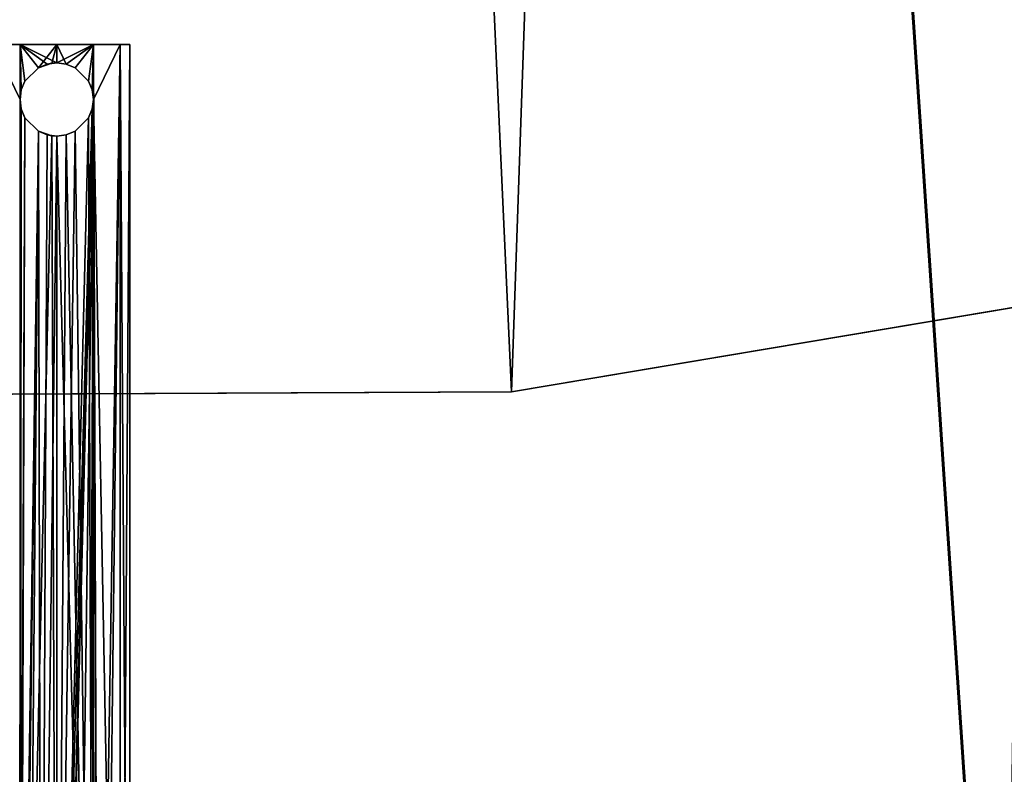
# Model space of a CAD drawing. Header units: millimetres. Extents: x -166 to 185, y -175 to 175.
# Tile 26 of 124: x 8 to 35, y -155 to -134. Entities that reach past the tile are written whole.
import ezdxf

# ---------------------------------------------------------------- set-up
doc = ezdxf.new("R2010")
doc.units = ezdxf.units.MM
doc.header["$LTSCALE"] = 25.4
doc.layers.get('0').update_dxf_attribs({"true_color": 0xff5454})

# ---------------------------------------------------------------- blocks, each defined once
blk = doc.blocks.new('CAMERON-9687-9686-9605.STL#3')
at = {"color": 253, "true_color": 0xa8a7ac}
mesh = blk.add_polyface(dxfattribs=at)
corners = [(-165.878, -11.779, 139.54), (-165.379, -11.746, 139.54), (-165.428, 17.203, 139.54), (-161.551, -40.44, 139.54), (-161.064, -40.325, 139.54), (-152.565, -67.997, 139.54), (-152.104, -67.804, 139.54), (-139.167, -93.7, 139.54), (-138.744, -93.433, 139.54), (-121.72, -116.847, 139.54), (-121.347, -116.514, 139.54), (-100.702, -136.806, 139.54), (-100.389, -136.416, 139.54), (-76.685, -153.034, 139.54), (-76.441, -152.598, 139.54), (-50.325, -165.087, 139.54), (-50.155, -164.617, 139.54), (-22.34, -172.638, 139.54), (-22.25, -172.146, 139.54), (6.505, -175.479, 139.54), (6.513, -174.979, 139.54), (35.425, -173.533, 139.54), (35.351, -173.039, 139.54), (63.476, -166.379, 139.54), (63.631, -166.854, 139.54), (90.121, -155.181, 139.54), (90.352, -155.624, 139.54), (114.56, -139.75, 139.54), (114.861, -140.149, 139.54), (136.125, -120.506, 139.54), (136.488, -120.851, 139.54), (154.229, -97.976, 139.54), (154.643, -98.256, 139.54), (168.378, -72.773, 139.54), (168.832, -72.981, 139.54), (178.185, -45.585, 139.54), (178.668, -45.715, 139.54), (183.384, -17.154, 139.54), (183.881, -17.203, 139.54), (183.832, 11.746, 139.54), (-164.931, 17.154, 139.54), (-160.215, 45.715, 139.54), (-159.732, 45.585, 139.54), (-150.379, 72.981, 139.54), (-149.925, 72.773, 139.54), (-136.19, 98.256, 139.54), (-135.776, 97.976, 139.54), (-118.035, 120.851, 139.54), (-117.672, 120.506, 139.54), (-96.408, 140.149, 139.54), (-96.107, 139.75, 139.54), (-71.899, 155.624, 139.54), (-71.668, 155.181, 139.54), (-45.178, 166.854, 139.54), (-45.023, 166.379, 139.54), (-16.972, 173.533, 139.54), (-16.898, 173.039, 139.54), (11.948, 175.479, 139.54), (11.94, 174.979, 139.54), (40.703, 172.146, 139.54), (40.793, 172.638, 139.54), (68.608, 164.617, 139.54), (68.778, 165.087, 139.54), (94.894, 152.598, 139.54), (95.138, 153.034, 139.54), (118.842, 136.416, 139.54), (119.155, 136.806, 139.54), (139.8, 116.514, 139.54), (140.173, 116.847, 139.54), (157.197, 93.433, 139.54), (157.62, 93.7, 139.54), (170.557, 67.804, 139.54), (171.018, 67.997, 139.54), (179.517, 40.325, 139.54), (180.004, 40.44, 139.54), (184.331, 11.779, 139.54)]
mesh.append_faces([[corners[k] for k in face] for face in [(0, 1, 2), (1, 3, 4), (4, 5, 6), (6, 7, 8), (8, 9, 10), (10, 11, 12), (12, 13, 14), (14, 15, 16), (16, 17, 18), (18, 19, 20), (20, 21, 22), (22, 21, 23), (23, 24, 25), (25, 26, 27), (27, 28, 29), (29, 30, 31), (31, 32, 33), (33, 34, 35), (35, 36, 37), (37, 38, 39), (2, 40, 41), (40, 2, 1), (41, 42, 43), (43, 44, 45), (45, 46, 47), (47, 48, 49), (49, 50, 51), (51, 52, 53), (53, 54, 55), (55, 56, 57), (57, 59, 60), (60, 61, 62), (62, 63, 64), (64, 65, 66), (66, 67, 68), (68, 69, 70), (70, 71, 72), (72, 73, 74), (74, 39, 75), (75, 39, 38)]], dxfattribs={"vtx0": -1, "vtx1": -1, "color": 253})
mesh.append_faces([[corners[k] for k in face] for face in [(1, 0, 3), (4, 3, 5), (6, 5, 7), (8, 7, 9), (10, 9, 11), (12, 11, 13), (14, 13, 15), (16, 15, 17), (18, 17, 19), (20, 19, 21), (23, 21, 24), (25, 24, 26), (27, 26, 28), (29, 28, 30), (31, 30, 32), (33, 32, 34), (35, 34, 36), (37, 36, 38), (41, 40, 42), (43, 42, 44), (45, 44, 46), (47, 46, 48), (49, 48, 50), (51, 50, 52), (53, 52, 54), (55, 54, 56), (57, 56, 58), (57, 58, 59), (60, 59, 61), (62, 61, 63), (64, 63, 65), (66, 65, 67), (68, 67, 69), (70, 69, 71), (72, 71, 73), (74, 73, 39)]], dxfattribs={"vtx0": -1, "vtx2": -1, "color": 253})
at = {"color": 7, "true_color": 0xffffff}
mesh = blk.add_polyface(dxfattribs=at)
corners = [(-159.508, -39.956, 6.941), (-163.339, 16.997, 6.941), (-163.783, -11.638, 6.941), (-158.188, 45.168, 6.941), (-150.63, -67.184, 6.941), (-148.47, 72.108, 6.941), (-137.391, -92.579, 6.941), (-134.451, 97.08, 6.941), (-120.154, -115.449, 6.941), (-116.512, 119.405, 6.941), (-99.387, -135.169, 6.941), (-95.144, 138.472, 6.941), (-75.657, -151.203, 6.941), (-70.929, 153.762, 6.941), (-49.613, -163.112, 6.941), (-44.527, 164.858, 6.941), (-21.963, -170.572, 6.941), (-16.659, 171.457, 6.941), (6.538, -173.38, 6.941), (11.915, 173.38, 6.941), (35.112, -171.457, 6.941), (40.416, 170.572, 6.941), (62.98, -164.858, 6.941), (68.066, 163.112, 6.941), (89.382, -153.762, 6.941), (94.11, 151.203, 6.941), (113.597, -138.472, 6.941), (117.84, 135.169, 6.941), (134.965, -119.405, 6.941), (138.607, 115.449, 6.941), (152.904, -97.08, 6.941), (155.844, 92.579, 6.941), (166.923, -72.108, 6.941), (169.083, 67.184, 6.941), (176.641, -45.168, 6.941), (177.961, 39.956, 6.941), (181.792, -16.997, 6.941), (182.236, 11.638, 6.941)]
mesh.append_faces([[corners[k] for k in face] for face in [(0, 1, 2), (35, 36, 37)]], dxfattribs={"vtx0": -1, "color": 7})
mesh.append_faces([[corners[k] for k in face] for face in [(1, 0, 3), (3, 4, 5), (5, 6, 7), (7, 8, 9), (9, 10, 11), (11, 12, 13), (13, 14, 15), (15, 16, 17), (17, 18, 19), (19, 20, 21), (21, 22, 23), (23, 24, 25), (25, 26, 27), (27, 28, 29), (29, 30, 31), (31, 32, 33), (33, 34, 35)]], dxfattribs={"vtx0": -1, "vtx1": -1, "color": 7})
mesh.append_faces([[corners[k] for k in face] for face in [(3, 0, 4), (5, 4, 6), (7, 6, 8), (9, 8, 10), (11, 10, 12), (13, 12, 14), (15, 14, 16), (17, 16, 18), (19, 18, 20), (21, 20, 22), (23, 22, 24), (25, 24, 26), (27, 26, 28), (29, 28, 30), (31, 30, 32), (33, 32, 34), (35, 34, 36)]], dxfattribs={"vtx0": -1, "vtx2": -1, "color": 7})
mesh = blk.add_polyface(dxfattribs=at)
corners = [(-162.879, 16.952, 6.54), (-159.058, -39.849, 6.54), (-163.321, -11.607, 6.54), (-157.741, 45.048, 6.54), (-150.203, -67.005, 6.54), (-148.049, 71.915, 6.54), (-137, -92.332, 6.54), (-134.067, 96.821, 6.54), (-119.809, -115.141, 6.54), (-116.177, 119.086, 6.54), (-99.097, -134.809, 6.54), (-94.865, 138.103, 6.54), (-75.431, -150.8, 6.54), (-70.715, 153.352, 6.54), (-49.456, -162.677, 6.54), (-44.384, 164.419, 6.54), (-21.879, -170.117, 6.54), (-16.59, 171, 6.54), (6.545, -172.917, 6.54), (11.908, 172.917, 6.54), (35.043, -171, 6.54), (40.332, 170.117, 6.54), (62.837, -164.419, 6.54), (67.909, 162.677, 6.54), (89.168, -153.352, 6.54), (93.884, 150.8, 6.54), (113.318, -138.103, 6.54), (117.55, 134.809, 6.54), (134.63, -119.086, 6.54), (138.262, 115.141, 6.54), (152.52, -96.821, 6.54), (155.453, 92.332, 6.54), (166.502, -71.915, 6.54), (168.656, 67.005, 6.54), (176.194, -45.048, 6.54), (177.511, 39.849, 6.54), (181.332, -16.952, 6.54), (181.774, 11.607, 6.54)]
mesh.append_faces([[corners[k] for k in face] for face in [(0, 1, 2), (36, 35, 37)]], dxfattribs={"vtx0": -1, "color": 7})
mesh.append_faces([[corners[k] for k in face] for face in [(1, 3, 4), (4, 5, 6), (6, 7, 8), (8, 9, 10), (10, 11, 12), (12, 13, 14), (14, 15, 16), (16, 17, 18), (18, 19, 20), (20, 21, 22), (22, 23, 24), (24, 25, 26), (26, 27, 28), (28, 29, 30), (30, 31, 32), (32, 33, 34), (34, 35, 36)]], dxfattribs={"vtx0": -1, "vtx1": -1, "color": 7})
mesh.append_faces([[corners[k] for k in face] for face in [(1, 0, 3), (4, 3, 5), (6, 5, 7), (8, 7, 9), (10, 9, 11), (12, 11, 13), (14, 13, 15), (16, 15, 17), (18, 17, 19), (20, 19, 21), (22, 21, 23), (24, 23, 25), (26, 25, 27), (28, 27, 29), (30, 29, 31), (32, 31, 33), (34, 33, 35)]], dxfattribs={"vtx0": -1, "vtx2": -1, "color": 7})
mesh = blk.add_polyface(dxfattribs=at)
corners = [(-134.803, 16.746, 145.075), (-132.694, -29.726, 145.075), (-135.624, -6.575, 145.075), (-130.252, 39.633, 145.075), (-126.088, -52.106, 145.075), (-122.088, 61.494, 145.075), (-115.977, -73.138, 145.075), (-110.523, 81.762, 145.075), (-102.623, -92.274, 145.075), (-95.857, 99.912, 145.075), (-86.373, -109.022, 145.075), (-78.469, 115.475, 145.075), (-67.647, -122.945, 145.075), (-58.81, 128.047, 145.075), (-46.93, -133.684, 145.075), (-37.389, 137.303, 145.075), (-24.758, -140.961, 145.075), (-14.761, 143.002, 145.075), (-1.706, -144.587, 145.075), (8.489, 144.998, 145.075), (21.629, -144.469, 145.075), (31.758, 143.239, 145.075), (44.643, -140.608, 145.075), (54.443, 137.769, 145.075), (66.739, -133.106, 145.075), (75.958, 128.732, 145.075), (77.263, -128.047, 145.075), (95.744, 116.361, 145.075), (87.346, -122.157, 145.075), (105.93, -108.044, 145.075), (113.289, 100.975, 145.075), (122.009, -91.132, 145.075), (128.139, 82.975, 145.075), (135.167, -71.861, 145.075), (139.909, 62.826, 145.075), (145.064, -50.728, 145.075), (148.295, 41.049, 145.075), (151.442, -28.281, 145.075), (153.079, 18.21, 145.075), (154.137, -5.102, 145.075)]
mesh.append_faces([[corners[k] for k in face] for face in [(0, 1, 2), (37, 38, 39)]], dxfattribs={"vtx0": -1, "color": 7})
mesh.append_faces([[corners[k] for k in face] for face in [(1, 3, 4), (4, 5, 6), (6, 7, 8), (8, 9, 10), (10, 11, 12), (12, 13, 14), (14, 15, 16), (16, 17, 18), (18, 19, 20), (20, 21, 22), (22, 23, 24), (24, 25, 26), (26, 27, 28), (28, 27, 29), (29, 30, 31), (31, 32, 33), (33, 34, 35), (35, 36, 37)]], dxfattribs={"vtx0": -1, "vtx1": -1, "color": 7})
mesh.append_faces([[corners[k] for k in face] for face in [(1, 0, 3), (4, 3, 5), (6, 5, 7), (8, 7, 9), (10, 9, 11), (12, 11, 13), (14, 13, 15), (16, 15, 17), (18, 17, 19), (20, 19, 21), (22, 21, 23), (24, 23, 25), (26, 25, 27), (29, 27, 30), (31, 30, 32), (33, 32, 34), (35, 34, 36), (37, 36, 38)]], dxfattribs={"vtx0": -1, "vtx2": -1, "color": 7})
mesh = blk.add_polyface(dxfattribs=at)
corners = [(-132.694, -29.726, 146.075), (-134.803, 16.746, 146.075), (-135.624, -6.575, 146.075), (-130.252, 39.633, 146.075), (-126.088, -52.106, 146.075), (-122.088, 61.494, 146.075), (-115.977, -73.138, 146.075), (-110.523, 81.762, 146.075), (-102.623, -92.274, 146.075), (-95.857, 99.912, 146.075), (-86.373, -109.022, 146.075), (-78.469, 115.475, 146.075), (-67.647, -122.945, 146.075), (-58.81, 128.047, 146.075), (-46.93, -133.684, 146.075), (-37.389, 137.303, 146.075), (-24.758, -140.961, 146.075), (-14.761, 143.002, 146.075), (-1.706, -144.587, 146.075), (8.489, 144.998, 146.075), (21.629, -144.469, 146.075), (31.758, 143.239, 146.075), (44.643, -140.608, 146.075), (54.443, 137.769, 146.075), (66.739, -133.106, 146.075), (75.958, 128.732, 146.075), (77.263, -128.047, 146.075), (95.744, 116.361, 146.075), (87.346, -122.157, 146.075), (105.93, -108.044, 146.075), (113.289, 100.975, 146.075), (122.009, -91.132, 146.075), (128.139, 82.975, 146.075), (135.167, -71.861, 146.075), (139.909, 62.826, 146.075), (145.064, -50.728, 146.075), (148.295, 41.049, 146.075), (151.442, -28.281, 146.075), (153.079, 18.21, 146.075), (154.137, -5.102, 146.075)]
mesh.append_faces([[corners[k] for k in face] for face in [(0, 1, 2), (38, 37, 39)]], dxfattribs={"vtx0": -1, "color": 7})
mesh.append_faces([[corners[k] for k in face] for face in [(1, 0, 3), (3, 4, 5), (5, 6, 7), (7, 8, 9), (9, 10, 11), (11, 12, 13), (13, 14, 15), (15, 16, 17), (17, 18, 19), (19, 20, 21), (21, 22, 23), (23, 24, 25), (25, 26, 27), (27, 29, 30), (30, 31, 32), (32, 33, 34), (34, 35, 36), (36, 37, 38)]], dxfattribs={"vtx0": -1, "vtx1": -1, "color": 7})
mesh.append_faces([[corners[k] for k in face] for face in [(3, 0, 4), (5, 4, 6), (7, 6, 8), (9, 8, 10), (11, 10, 12), (13, 12, 14), (15, 14, 16), (17, 16, 18), (19, 18, 20), (21, 20, 22), (23, 22, 24), (25, 24, 26), (27, 26, 28), (27, 28, 29), (30, 29, 31), (32, 31, 33), (34, 33, 35), (36, 35, 37)]], dxfattribs={"vtx0": -1, "vtx2": -1, "color": 7})
at = {"color": 253, "true_color": 0xa8a7ac}
mesh = blk.add_polyface(dxfattribs=at)
corners = [(6.505, -175.479, 4.54), (6.507, -175.379, 4.54), (21.006, -175.104, 4.54), (26.886, -174.509, 4.54), (28.232, -174.468, 4.54), (33.141, -173.762, 4.54), (35.425, -173.533, 4.54), (37.098, -173.172, 4.54), (49.666, -170.777, 4.54), (47.026, -171.279, 4.54), (56.626, -168.874, 4.54), (56.689, -168.96, 4.54), (61.663, -167.379, 4.54), (63.631, -166.854, 4.54), (66.654, -165.733, 4.54), (70.48, -164.464, 4.54), (76.194, -162.113, 4.54), (77.224, -161.792, 4.54), (85.506, -157.945, 4.54), (83.852, -158.844, 4.54), (90.352, -155.624, 4.54), (89.575, -155.915, 4.54), (93.59, -153.78, 4.54), (96.714, -152.139, 4.54), (98.505, -150.979, 4.54), (102.926, -148.393, 4.54), (103.327, -148.022, 4.54), (114.861, -140.149, 4.54), (113.784, -140.83, 4.54), (119.875, -136.096, 4.54), (120.562, -135.664, 4.54), (127.6, -129.434, 4.54), (126.073, -130.947, 4.54), (136.488, -120.851, 4.54), (134.927, -122.331, 4.54), (142.935, -113.522, 4.54), (141.373, -115.488, 4.54)]
mesh.append_faces([[corners[k] for k in face] for face in [(0, 1, 2), (2, 3, 4), (4, 5, 6), (6, 7, 8), (8, 10, 11), (11, 12, 13), (13, 14, 15), (15, 16, 17), (17, 18, 19), (19, 18, 20), (20, 22, 23), (23, 24, 25), (25, 26, 27), (27, 29, 30), (30, 31, 32), (32, 31, 33), (33, 35, 36)]], dxfattribs={"vtx0": -1, "vtx1": -1, "color": 253})
mesh.append_faces([[corners[k] for k in face] for face in [(2, 1, 3), (4, 3, 5), (6, 5, 7), (8, 7, 9), (8, 9, 10), (11, 10, 12), (13, 12, 14), (15, 14, 16), (17, 16, 18), (20, 18, 21), (20, 21, 22), (23, 22, 24), (25, 24, 26), (27, 26, 28), (27, 28, 29), (30, 29, 31), (33, 31, 34), (33, 34, 35)]], dxfattribs={"vtx0": -1, "vtx2": -1, "color": 253})
at = {"color": 7, "true_color": 0xffffff}
mesh = blk.add_polyface(dxfattribs=at)
corners = [(8.226, -135, 133.498), (10.226, -135, 133.498), (9.226, -135, 133.23), (7.494, -135, 134.23), (10.959, -135, 134.23), (7.226, -135, 135.23), (11.226, -135, 135.23), (7.494, -135, 136.23), (10.959, -135, 136.23), (8.226, -135, 136.962), (10.226, -135, 136.962), (9.226, -135, 137.23)]
mesh.append_faces([[corners[k] for k in face] for face in [(0, 1, 2), (10, 9, 11)]], dxfattribs={"vtx0": -1, "color": 7})
mesh.append_faces([[corners[k] for k in face] for face in [(1, 3, 4), (4, 5, 6), (6, 7, 8), (8, 9, 10)]], dxfattribs={"vtx0": -1, "vtx1": -1, "color": 7})
mesh.append_faces([[corners[k] for k in face] for face in [(1, 0, 3), (4, 3, 5), (6, 5, 7), (8, 7, 9)]], dxfattribs={"vtx0": -1, "vtx2": -1, "color": 7})
mesh = blk.add_polyface(dxfattribs=at)
corners = [(8.218, -172.071, 136.957), (7.494, -135, 136.23), (8.14, -172.169, 136.909)]
mesh.append_faces([[corners[k] for k in face] for face in [(0, 1, 2)]], dxfattribs={"color": 7})
mesh = blk.add_polyface(dxfattribs=at)
corners = [(8.218, -172.071, 136.957), (8.226, -135, 136.962), (7.494, -135, 136.23), (8.226, -136.501, 136.962)]
mesh.append_faces([[corners[k] for k in face] for face in [(0, 1, 2), (1, 0, 3)]], dxfattribs={"vtx0": -1, "color": 7})
mesh = blk.add_polyface(dxfattribs=at)
corners = [(7.494, -135, 134.23), (8.226, -175, 133.498), (7.494, -175, 134.23), (8.226, -136.501, 133.498), (8.226, -135, 133.498)]
mesh.append_faces([[corners[k] for k in face] for face in [(0, 1, 2), (3, 0, 4)]], dxfattribs={"vtx0": -1, "color": 7})
mesh.append_faces([[corners[k] for k in face] for face in [(1, 0, 3)]], dxfattribs={"vtx0": -1, "vtx1": -1, "color": 7})
mesh = blk.add_polyface(dxfattribs=at)
corners = [(8.726, -135.635, 133.294), (8.36, -136.001, 133.427), (8.226, -135, 133.498)]
mesh.append_faces([[corners[k] for k in face] for face in [(0, 1, 2)]], dxfattribs={"color": 7})
mesh = blk.add_polyface(dxfattribs=at)
corners = [(9.226, -135.501, 133.23), (8.226, -135, 133.498), (9.226, -135, 133.23)]
mesh.append_faces([[corners[k] for k in face] for face in [(0, 1, 2)]], dxfattribs={"color": 7})
mesh = blk.add_polyface(dxfattribs=at)
corners = [(9.226, -135.501, 133.23), (8.965, -135.536, 133.247), (8.226, -135, 133.498)]
mesh.append_faces([[corners[k] for k in face] for face in [(0, 1, 2)]], dxfattribs={"color": 7})
mesh = blk.add_polyface(dxfattribs=at)
corners = [(8.965, -135.536, 133.247), (8.726, -135.635, 133.294), (8.226, -135, 133.498)]
mesh.append_faces([[corners[k] for k in face] for face in [(0, 1, 2)]], dxfattribs={"color": 7})
mesh = blk.add_polyface(dxfattribs=at)
corners = [(9.226, -135, 137.23), (8.226, -135, 136.962), (8.726, -135.635, 137.166)]
mesh.append_faces([[corners[k] for k in face] for face in [(0, 1, 2)]], dxfattribs={"color": 7})
mesh = blk.add_polyface(dxfattribs=at)
corners = [(8.726, -135.635, 137.166), (8.226, -135, 136.962), (8.36, -136.001, 137.033)]
mesh.append_faces([[corners[k] for k in face] for face in [(0, 1, 2)]], dxfattribs={"color": 7})
mesh = blk.add_polyface(dxfattribs=at)
corners = [(8.261, -136.24, 136.982), (8.226, -135, 136.962), (8.226, -136.501, 136.962)]
mesh.append_faces([[corners[k] for k in face] for face in [(0, 1, 2)]], dxfattribs={"color": 7})
mesh = blk.add_polyface(dxfattribs=at)
corners = [(8.36, -136.001, 137.033), (8.226, -135, 136.962), (8.261, -136.24, 136.982)]
mesh.append_faces([[corners[k] for k in face] for face in [(0, 1, 2)]], dxfattribs={"color": 7})
mesh = blk.add_polyface(dxfattribs=at)
corners = [(8.36, -136.001, 133.427), (8.261, -136.24, 133.478), (8.226, -135, 133.498)]
mesh.append_faces([[corners[k] for k in face] for face in [(0, 1, 2)]], dxfattribs={"color": 7})
mesh = blk.add_polyface(dxfattribs=at)
corners = [(8.261, -136.24, 133.478), (8.226, -136.501, 133.498), (8.226, -135, 133.498)]
mesh.append_faces([[corners[k] for k in face] for face in [(0, 1, 2)]], dxfattribs={"color": 7})
mesh = blk.add_polyface(dxfattribs=at)
corners = [(9.226, -135, 137.23), (8.726, -135.635, 137.166), (9.095, -135.51, 137.226)]
mesh.append_faces([[corners[k] for k in face] for face in [(0, 1, 2)]], dxfattribs={"color": 7})
mesh = blk.add_polyface(dxfattribs=at)
corners = [(9.228, -135.501, 137.23), (9.226, -135, 137.23), (9.095, -135.51, 137.226)]
mesh.append_faces([[corners[k] for k in face] for face in [(0, 1, 2)]], dxfattribs={"color": 7})
mesh = blk.add_polyface(dxfattribs=at)
corners = [(10.226, -135, 133.498), (9.487, -135.535, 133.247), (9.226, -135, 133.23)]
mesh.append_faces([[corners[k] for k in face] for face in [(0, 1, 2)]], dxfattribs={"color": 7})
mesh = blk.add_polyface(dxfattribs=at)
corners = [(9.487, -135.535, 133.247), (9.226, -135.501, 133.23), (9.226, -135, 133.23)]
mesh.append_faces([[corners[k] for k in face] for face in [(0, 1, 2)]], dxfattribs={"color": 7})
mesh = blk.add_polyface(dxfattribs=at)
corners = [(10.226, -135, 136.962), (9.226, -135, 137.23), (9.228, -135.501, 137.23)]
mesh.append_faces([[corners[k] for k in face] for face in [(0, 1, 2)]], dxfattribs={"color": 7})
mesh = blk.add_polyface(dxfattribs=at)
corners = [(10.226, -135, 136.962), (9.228, -135.501, 137.23), (9.488, -135.536, 137.213)]
mesh.append_faces([[corners[k] for k in face] for face in [(0, 1, 2)]], dxfattribs={"color": 7})
mesh = blk.add_polyface(dxfattribs=at)
corners = [(10.226, -135, 133.498), (9.726, -135.635, 133.294), (9.487, -135.535, 133.247)]
mesh.append_faces([[corners[k] for k in face] for face in [(0, 1, 2)]], dxfattribs={"color": 7})
mesh = blk.add_polyface(dxfattribs=at)
corners = [(10.226, -135, 136.962), (9.488, -135.536, 137.213), (9.726, -135.635, 137.166)]
mesh.append_faces([[corners[k] for k in face] for face in [(0, 1, 2)]], dxfattribs={"color": 7})
mesh = blk.add_polyface(dxfattribs=at)
corners = [(10.226, -135, 133.498), (10.093, -136.001, 133.427), (9.726, -135.635, 133.294)]
mesh.append_faces([[corners[k] for k in face] for face in [(0, 1, 2)]], dxfattribs={"color": 7})
mesh = blk.add_polyface(dxfattribs=at)
corners = [(10.226, -135, 136.962), (9.726, -135.635, 137.166), (10.093, -136.001, 137.033)]
mesh.append_faces([[corners[k] for k in face] for face in [(0, 1, 2)]], dxfattribs={"color": 7})
mesh = blk.add_polyface(dxfattribs=at)
corners = [(10.226, -135, 133.498), (10.192, -136.24, 133.478), (10.093, -136.001, 133.427)]
mesh.append_faces([[corners[k] for k in face] for face in [(0, 1, 2)]], dxfattribs={"color": 7})
mesh = blk.add_polyface(dxfattribs=at)
corners = [(10.226, -135, 136.962), (10.093, -136.001, 137.033), (10.192, -136.24, 136.982)]
mesh.append_faces([[corners[k] for k in face] for face in [(0, 1, 2)]], dxfattribs={"color": 7})
mesh = blk.add_polyface(dxfattribs=at)
corners = [(10.226, -136.501, 133.498), (10.192, -136.24, 133.478), (10.226, -135, 133.498)]
mesh.append_faces([[corners[k] for k in face] for face in [(0, 1, 2)]], dxfattribs={"color": 7})
mesh = blk.add_polyface(dxfattribs=at)
corners = [(10.226, -135, 136.962), (10.192, -136.24, 136.982), (10.226, -136.501, 136.962)]
mesh.append_faces([[corners[k] for k in face] for face in [(0, 1, 2)]], dxfattribs={"color": 7})
mesh = blk.add_polyface(dxfattribs=at)
corners = [(10.226, -136.501, 133.498), (10.959, -175, 134.23), (10.226, -175, 133.498), (10.959, -135, 134.23), (10.226, -135, 133.498)]
mesh.append_faces([[corners[k] for k in face] for face in [(0, 1, 2), (3, 0, 4)]], dxfattribs={"vtx0": -1, "color": 7})
mesh.append_faces([[corners[k] for k in face] for face in [(1, 0, 3)]], dxfattribs={"vtx0": -1, "vtx1": -1, "color": 7})
mesh = blk.add_polyface(dxfattribs=at)
corners = [(10.354, -172.232, 136.882), (10.226, -135, 136.962), (10.226, -136.501, 136.962), (10.959, -135, 136.23)]
mesh.append_faces([[corners[k] for k in face] for face in [(0, 1, 2), (1, 0, 3)]], dxfattribs={"vtx0": -1, "color": 7})
mesh = blk.add_polyface(dxfattribs=at)
corners = [(10.959, -135, 136.23), (10.354, -172.232, 136.882), (10.51, -172.628, 136.764)]
mesh.append_faces([[corners[k] for k in face] for face in [(0, 1, 2)]], dxfattribs={"color": 7})
mesh = blk.add_polyface(dxfattribs=at)
corners = [(10.959, -135, 136.23), (10.51, -172.628, 136.764), (10.959, -175, 136.23)]
mesh.append_faces([[corners[k] for k in face] for face in [(0, 1, 2)]], dxfattribs={"color": 7})
mesh = blk.add_polyface(dxfattribs=at)
corners = [(10.959, -135, 134.23), (11.226, -175, 135.23), (10.959, -175, 134.23), (11.226, -135, 135.23)]
mesh.append_faces([[corners[k] for k in face] for face in [(0, 1, 2), (1, 0, 3)]], dxfattribs={"vtx0": -1, "color": 7})
mesh = blk.add_polyface(dxfattribs=at)
corners = [(11.226, -135, 135.23), (10.959, -175, 136.23), (11.226, -175, 135.23), (10.959, -135, 136.23)]
mesh.append_faces([[corners[k] for k in face] for face in [(0, 1, 2), (1, 0, 3)]], dxfattribs={"vtx0": -1, "color": 7})
mesh = blk.add_polyface(dxfattribs=at)
corners = [(8.726, -135.635, 133.294), (8.36, -136.001, 137.033), (8.36, -136.001, 133.427), (8.726, -135.635, 137.166)]
mesh.append_faces([[corners[k] for k in face] for face in [(0, 1, 2), (1, 0, 3)]], dxfattribs={"vtx0": -1, "color": 7})
mesh = blk.add_polyface(dxfattribs=at)
corners = [(9.095, -135.51, 137.226), (8.726, -135.635, 133.294), (8.965, -135.536, 133.247)]
mesh.append_faces([[corners[k] for k in face] for face in [(0, 1, 2)]], dxfattribs={"color": 7})
mesh = blk.add_polyface(dxfattribs=at)
corners = [(9.095, -135.51, 137.226), (8.726, -135.635, 137.166), (8.726, -135.635, 133.294)]
mesh.append_faces([[corners[k] for k in face] for face in [(0, 1, 2)]], dxfattribs={"color": 7})
mesh = blk.add_polyface(dxfattribs=at)
corners = [(9.228, -135.501, 137.23), (8.965, -135.536, 133.247), (9.226, -135.501, 133.23)]
mesh.append_faces([[corners[k] for k in face] for face in [(0, 1, 2)]], dxfattribs={"color": 7})
mesh = blk.add_polyface(dxfattribs=at)
corners = [(9.228, -135.501, 137.23), (9.095, -135.51, 137.226), (8.965, -135.536, 133.247)]
mesh.append_faces([[corners[k] for k in face] for face in [(0, 1, 2)]], dxfattribs={"color": 7})
mesh = blk.add_polyface(dxfattribs=at)
corners = [(9.488, -135.536, 137.213), (9.226, -135.501, 133.23), (9.487, -135.535, 133.247)]
mesh.append_faces([[corners[k] for k in face] for face in [(0, 1, 2)]], dxfattribs={"color": 7})
mesh = blk.add_polyface(dxfattribs=at)
corners = [(9.228, -135.501, 137.23), (9.226, -135.501, 133.23), (9.488, -135.536, 137.213)]
mesh.append_faces([[corners[k] for k in face] for face in [(0, 1, 2)]], dxfattribs={"color": 7})
mesh = blk.add_polyface(dxfattribs=at)
corners = [(9.726, -135.635, 133.294), (9.488, -135.536, 137.213), (9.487, -135.535, 133.247), (9.726, -135.635, 137.166)]
mesh.append_faces([[corners[k] for k in face] for face in [(0, 1, 2), (1, 0, 3)]], dxfattribs={"vtx0": -1, "color": 7})
mesh = blk.add_polyface(dxfattribs=at)
corners = [(9.726, -135.635, 137.166), (10.093, -136.001, 133.427), (10.093, -136.001, 137.033), (9.726, -135.635, 133.294)]
mesh.append_faces([[corners[k] for k in face] for face in [(0, 1, 2), (1, 0, 3)]], dxfattribs={"vtx0": -1, "color": 7})
mesh = blk.add_polyface(dxfattribs=at)
corners = [(8.261, -136.24, 133.478), (8.36, -136.001, 137.033), (8.261, -136.24, 136.982), (8.36, -136.001, 133.427)]
mesh.append_faces([[corners[k] for k in face] for face in [(0, 1, 2), (1, 0, 3)]], dxfattribs={"vtx0": -1, "color": 7})
mesh = blk.add_polyface(dxfattribs=at)
corners = [(10.192, -136.24, 136.982), (10.093, -136.001, 133.427), (10.192, -136.24, 133.478), (10.093, -136.001, 137.033)]
mesh.append_faces([[corners[k] for k in face] for face in [(0, 1, 2), (1, 0, 3)]], dxfattribs={"vtx0": -1, "color": 7})
mesh = blk.add_polyface(dxfattribs=at)
corners = [(8.261, -136.24, 133.478), (8.226, -136.501, 136.962), (8.226, -136.501, 133.498), (8.261, -136.24, 136.982)]
mesh.append_faces([[corners[k] for k in face] for face in [(0, 1, 2), (1, 0, 3)]], dxfattribs={"vtx0": -1, "color": 7})
mesh = blk.add_polyface(dxfattribs=at)
corners = [(10.192, -136.24, 136.982), (10.226, -136.501, 133.498), (10.226, -136.501, 136.962), (10.192, -136.24, 133.478)]
mesh.append_faces([[corners[k] for k in face] for face in [(0, 1, 2), (1, 0, 3)]], dxfattribs={"vtx0": -1, "color": 7})
mesh = blk.add_polyface(dxfattribs=at)
corners = [(8.261, -136.762, 136.982), (8.226, -136.501, 136.962), (8.218, -172.071, 136.957)]
mesh.append_faces([[corners[k] for k in face] for face in [(0, 1, 2)]], dxfattribs={"color": 7})
mesh = blk.add_polyface(dxfattribs=at)
corners = [(8.261, -136.761, 133.478), (8.226, -175, 133.498), (8.226, -136.501, 133.498)]
mesh.append_faces([[corners[k] for k in face] for face in [(0, 1, 2)]], dxfattribs={"color": 7})
mesh = blk.add_polyface(dxfattribs=at)
corners = [(8.261, -136.761, 133.478), (8.226, -136.501, 136.962), (8.261, -136.762, 136.982), (8.226, -136.501, 133.498)]
mesh.append_faces([[corners[k] for k in face] for face in [(0, 1, 2), (1, 0, 3)]], dxfattribs={"vtx0": -1, "color": 7})
mesh = blk.add_polyface(dxfattribs=at)
corners = [(10.226, -136.501, 136.962), (9.347, -171.681, 137.226), (9.75, -171.76, 137.16)]
mesh.append_faces([[corners[k] for k in face] for face in [(0, 1, 2)]], dxfattribs={"color": 7})
mesh = blk.add_polyface(dxfattribs=at)
corners = [(10.226, -136.501, 136.962), (10.192, -136.761, 136.982), (9.347, -171.681, 137.226)]
mesh.append_faces([[corners[k] for k in face] for face in [(0, 1, 2)]], dxfattribs={"color": 7})
mesh = blk.add_polyface(dxfattribs=at)
corners = [(10.226, -136.501, 136.962), (9.75, -171.76, 137.16), (10.092, -171.939, 137.033)]
mesh.append_faces([[corners[k] for k in face] for face in [(0, 1, 2)]], dxfattribs={"color": 7})
mesh = blk.add_polyface(dxfattribs=at)
corners = [(10.237, -172.074, 136.956), (10.226, -136.501, 136.962), (10.092, -171.939, 137.033)]
mesh.append_faces([[corners[k] for k in face] for face in [(0, 1, 2)]], dxfattribs={"color": 7})
mesh = blk.add_polyface(dxfattribs=at)
corners = [(10.226, -175, 133.498), (10.192, -136.762, 133.478), (10.226, -136.501, 133.498)]
mesh.append_faces([[corners[k] for k in face] for face in [(0, 1, 2)]], dxfattribs={"color": 7})
mesh = blk.add_polyface(dxfattribs=at)
corners = [(10.192, -136.761, 136.982), (10.226, -136.501, 133.498), (10.192, -136.762, 133.478), (10.226, -136.501, 136.962)]
mesh.append_faces([[corners[k] for k in face] for face in [(0, 1, 2), (1, 0, 3)]], dxfattribs={"vtx0": -1, "color": 7})
mesh = blk.add_polyface(dxfattribs=at)
corners = [(10.354, -172.232, 136.882), (10.226, -136.501, 136.962), (10.237, -172.074, 136.956)]
mesh.append_faces([[corners[k] for k in face] for face in [(0, 1, 2)]], dxfattribs={"color": 7})
mesh = blk.add_polyface(dxfattribs=at)
corners = [(8.36, -137.001, 137.033), (8.261, -136.762, 136.982), (8.218, -172.071, 136.957)]
mesh.append_faces([[corners[k] for k in face] for face in [(0, 1, 2)]], dxfattribs={"color": 7})
mesh = blk.add_polyface(dxfattribs=at)
corners = [(8.36, -137.001, 133.427), (8.226, -175, 133.498), (8.261, -136.761, 133.478)]
mesh.append_faces([[corners[k] for k in face] for face in [(0, 1, 2)]], dxfattribs={"color": 7})
mesh = blk.add_polyface(dxfattribs=at)
corners = [(8.261, -136.761, 133.478), (8.36, -137.001, 137.033), (8.36, -137.001, 133.427), (8.261, -136.762, 136.982)]
mesh.append_faces([[corners[k] for k in face] for face in [(0, 1, 2), (1, 0, 3)]], dxfattribs={"vtx0": -1, "color": 7})
mesh = blk.add_polyface(dxfattribs=at)
corners = [(10.192, -136.761, 136.982), (9.226, -171.677, 137.23), (9.347, -171.681, 137.226)]
mesh.append_faces([[corners[k] for k in face] for face in [(0, 1, 2)]], dxfattribs={"color": 7})
mesh = blk.add_polyface(dxfattribs=at)
corners = [(10.192, -136.761, 136.982), (10.093, -137.001, 137.033), (9.226, -171.677, 137.23)]
mesh.append_faces([[corners[k] for k in face] for face in [(0, 1, 2)]], dxfattribs={"color": 7})
mesh = blk.add_polyface(dxfattribs=at)
corners = [(10.192, -136.761, 136.982), (10.093, -137.001, 133.427), (10.093, -137.001, 137.033), (10.192, -136.762, 133.478)]
mesh.append_faces([[corners[k] for k in face] for face in [(0, 1, 2), (1, 0, 3)]], dxfattribs={"vtx0": -1, "color": 7})
mesh = blk.add_polyface(dxfattribs=at)
corners = [(10.226, -175, 133.498), (10.093, -137.001, 133.427), (10.192, -136.762, 133.478)]
mesh.append_faces([[corners[k] for k in face] for face in [(0, 1, 2)]], dxfattribs={"color": 7})
mesh = blk.add_polyface(dxfattribs=at)
corners = [(8.726, -137.367, 137.166), (8.36, -137.001, 137.033), (8.218, -172.071, 136.957)]
mesh.append_faces([[corners[k] for k in face] for face in [(0, 1, 2)]], dxfattribs={"color": 7})
mesh = blk.add_polyface(dxfattribs=at)
corners = [(8.726, -137.367, 133.294), (8.226, -175, 133.498), (8.36, -137.001, 133.427)]
mesh.append_faces([[corners[k] for k in face] for face in [(0, 1, 2)]], dxfattribs={"color": 7})
mesh = blk.add_polyface(dxfattribs=at)
corners = [(8.36, -137.001, 133.427), (8.726, -137.367, 137.166), (8.726, -137.367, 133.294), (8.36, -137.001, 137.033)]
mesh.append_faces([[corners[k] for k in face] for face in [(0, 1, 2), (1, 0, 3)]], dxfattribs={"vtx0": -1, "color": 7})
mesh = blk.add_polyface(dxfattribs=at)
corners = [(10.093, -137.001, 137.033), (9.726, -137.367, 137.166), (9.226, -171.677, 137.23)]
mesh.append_faces([[corners[k] for k in face] for face in [(0, 1, 2)]], dxfattribs={"color": 7})
mesh = blk.add_polyface(dxfattribs=at)
corners = [(10.226, -175, 133.498), (9.726, -137.367, 133.294), (10.093, -137.001, 133.427)]
mesh.append_faces([[corners[k] for k in face] for face in [(0, 1, 2)]], dxfattribs={"color": 7})
mesh = blk.add_polyface(dxfattribs=at)
corners = [(10.093, -137.001, 137.033), (9.726, -137.367, 133.294), (9.726, -137.367, 137.166), (10.093, -137.001, 133.427)]
mesh.append_faces([[corners[k] for k in face] for face in [(0, 1, 2), (1, 0, 3)]], dxfattribs={"vtx0": -1, "color": 7})
mesh = blk.add_polyface(dxfattribs=at)
corners = [(8.726, -137.367, 137.166), (8.218, -172.071, 136.957), (8.423, -171.895, 137.061)]
mesh.append_faces([[corners[k] for k in face] for face in [(0, 1, 2)]], dxfattribs={"color": 7})
mesh = blk.add_polyface(dxfattribs=at)
corners = [(9.095, -137.492, 133.234), (8.226, -175, 133.498), (8.726, -137.367, 133.294)]
mesh.append_faces([[corners[k] for k in face] for face in [(0, 1, 2)]], dxfattribs={"color": 7})
mesh = blk.add_polyface(dxfattribs=at)
corners = [(9.226, -175, 133.23), (8.226, -175, 133.498), (9.095, -137.492, 133.234)]
mesh.append_faces([[corners[k] for k in face] for face in [(0, 1, 2)]], dxfattribs={"color": 7})
mesh = blk.add_polyface(dxfattribs=at)
corners = [(8.802, -171.73, 137.184), (8.726, -137.367, 137.166), (8.423, -171.895, 137.061)]
mesh.append_faces([[corners[k] for k in face] for face in [(0, 1, 2)]], dxfattribs={"color": 7})
mesh = blk.add_polyface(dxfattribs=at)
corners = [(8.965, -137.466, 137.213), (8.726, -137.367, 137.166), (8.802, -171.73, 137.184)]
mesh.append_faces([[corners[k] for k in face] for face in [(0, 1, 2)]], dxfattribs={"color": 7})
mesh = blk.add_polyface(dxfattribs=at)
corners = [(8.726, -137.367, 137.166), (9.095, -137.492, 133.234), (8.726, -137.367, 133.294)]
mesh.append_faces([[corners[k] for k in face] for face in [(0, 1, 2)]], dxfattribs={"color": 7})
mesh = blk.add_polyface(dxfattribs=at)
corners = [(8.965, -137.466, 137.213), (9.095, -137.492, 133.234), (8.726, -137.367, 137.166)]
mesh.append_faces([[corners[k] for k in face] for face in [(0, 1, 2)]], dxfattribs={"color": 7})
mesh = blk.add_polyface(dxfattribs=at)
corners = [(9.226, -137.501, 137.23), (8.965, -137.466, 137.213), (8.802, -171.73, 137.184)]
mesh.append_faces([[corners[k] for k in face] for face in [(0, 1, 2)]], dxfattribs={"color": 7})
mesh = blk.add_polyface(dxfattribs=at)
corners = [(9.226, -137.501, 137.23), (8.802, -171.73, 137.184), (9.226, -171.677, 137.23)]
mesh.append_faces([[corners[k] for k in face] for face in [(0, 1, 2)]], dxfattribs={"color": 7})
mesh = blk.add_polyface(dxfattribs=at)
corners = [(8.965, -137.466, 137.213), (9.228, -137.501, 133.23), (9.095, -137.492, 133.234)]
mesh.append_faces([[corners[k] for k in face] for face in [(0, 1, 2)]], dxfattribs={"color": 7})
mesh = blk.add_polyface(dxfattribs=at)
corners = [(9.226, -137.501, 137.23), (9.228, -137.501, 133.23), (8.965, -137.466, 137.213)]
mesh.append_faces([[corners[k] for k in face] for face in [(0, 1, 2)]], dxfattribs={"color": 7})
mesh = blk.add_polyface(dxfattribs=at)
corners = [(9.228, -137.501, 133.23), (9.226, -175, 133.23), (9.095, -137.492, 133.234)]
mesh.append_faces([[corners[k] for k in face] for face in [(0, 1, 2)]], dxfattribs={"color": 7})
mesh = blk.add_polyface(dxfattribs=at)
corners = [(9.726, -137.367, 137.166), (9.487, -137.466, 137.213), (9.226, -171.677, 137.23)]
mesh.append_faces([[corners[k] for k in face] for face in [(0, 1, 2)]], dxfattribs={"color": 7})
mesh = blk.add_polyface(dxfattribs=at)
corners = [(9.487, -137.466, 137.213), (9.226, -137.501, 137.23), (9.226, -171.677, 137.23)]
mesh.append_faces([[corners[k] for k in face] for face in [(0, 1, 2)]], dxfattribs={"color": 7})
mesh = blk.add_polyface(dxfattribs=at)
corners = [(9.226, -137.501, 137.23), (9.488, -137.466, 133.247), (9.228, -137.501, 133.23)]
mesh.append_faces([[corners[k] for k in face] for face in [(0, 1, 2)]], dxfattribs={"color": 7})
mesh = blk.add_polyface(dxfattribs=at)
corners = [(9.226, -137.501, 137.23), (9.487, -137.466, 137.213), (9.488, -137.466, 133.247)]
mesh.append_faces([[corners[k] for k in face] for face in [(0, 1, 2)]], dxfattribs={"color": 7})
mesh = blk.add_polyface(dxfattribs=at)
corners = [(10.226, -175, 133.498), (9.226, -175, 133.23), (9.228, -137.501, 133.23)]
mesh.append_faces([[corners[k] for k in face] for face in [(0, 1, 2)]], dxfattribs={"color": 7})
mesh = blk.add_polyface(dxfattribs=at)
corners = [(10.226, -175, 133.498), (9.228, -137.501, 133.23), (9.488, -137.466, 133.247)]
mesh.append_faces([[corners[k] for k in face] for face in [(0, 1, 2)]], dxfattribs={"color": 7})
mesh = blk.add_polyface(dxfattribs=at)
corners = [(9.487, -137.466, 137.213), (9.726, -137.367, 133.294), (9.488, -137.466, 133.247), (9.726, -137.367, 137.166)]
mesh.append_faces([[corners[k] for k in face] for face in [(0, 1, 2), (1, 0, 3)]], dxfattribs={"vtx0": -1, "color": 7})
mesh = blk.add_polyface(dxfattribs=at)
corners = [(10.226, -175, 133.498), (9.488, -137.466, 133.247), (9.726, -137.367, 133.294)]
mesh.append_faces([[corners[k] for k in face] for face in [(0, 1, 2)]], dxfattribs={"color": 7})
mesh = blk.add_polyface(dxfattribs=at)
corners = [(44.643, -140.608, 146.075), (21.629, -144.469, 145.075), (44.643, -140.608, 145.075), (21.629, -144.469, 146.075)]
mesh.append_faces([[corners[k] for k in face] for face in [(0, 1, 2), (1, 0, 3)]], dxfattribs={"vtx0": -1, "color": 7})
mesh = blk.add_polyface(dxfattribs=at)
corners = [(21.629, -144.469, 146.075), (-1.706, -144.587, 145.075), (21.629, -144.469, 145.075), (-1.706, -144.587, 146.075)]
mesh.append_faces([[corners[k] for k in face] for face in [(0, 1, 2), (1, 0, 3)]], dxfattribs={"vtx0": -1, "color": 7})

msp = doc.modelspace()

# ---------------------------------------------------------------- block references
at = {"color": 0}
msp.add_blockref('CAMERON-9687-9686-9605.STL#3', (0, 0), dxfattribs=at)

doc.saveas('drawing.dxf')
